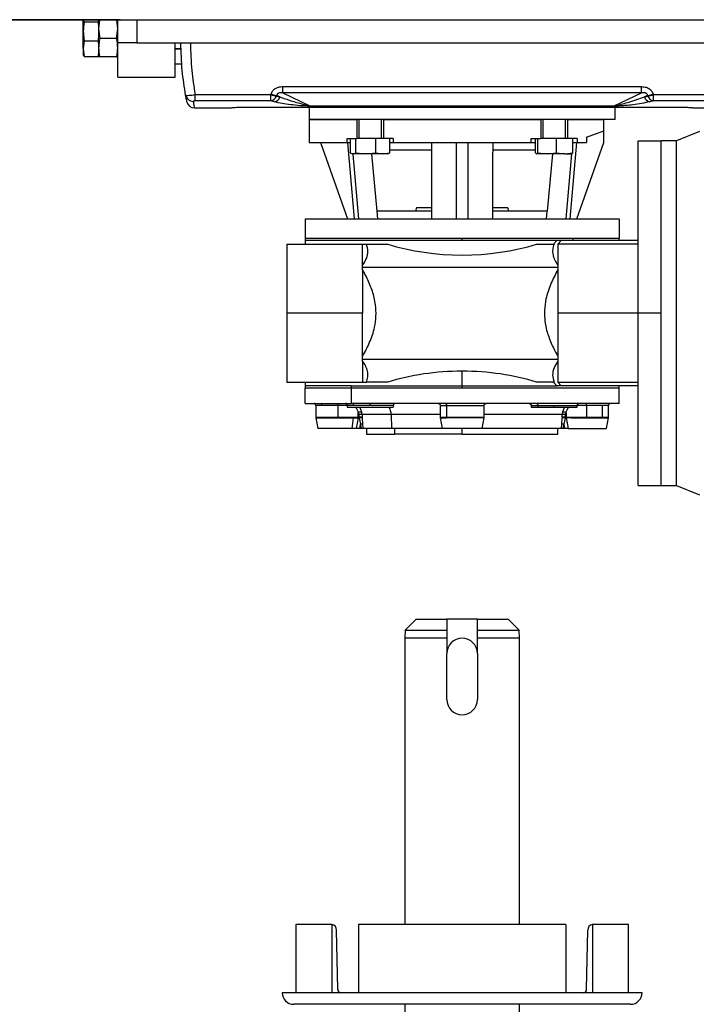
# Model space of a CAD drawing. Header units: millimetres. Extents: x 0 to 420, y 0 to 297.
# Tile 4 of 30: x 123 to 151, y 77 to 118. Entities that reach past the tile are written whole.
import ezdxf

# ---------------------------------------------------------------- set-up
doc = ezdxf.new("R2010")
doc.units = ezdxf.units.MM

msp = doc.modelspace()

# ---------------------------------------------------------------- linework, layer by layer
at = {"color": 7, "linetype": 'Continuous'}
msp.add_line((68.6075, 118.4948), (213.2182, 118.4948), dxfattribs=at)
at = {"color": 7, "linetype": 'Continuous', "lineweight": 25}
for p, q in [((126.7829, 118.4948), (81.7503, 118.4948)), ((125.236, 118.4992), (125.2776, 118.4167)), ((125.236, 118.0132), (125.236, 118.4948)), ((125.9162, 118.4948), (125.8759, 118.1227)), ((125.8759, 118.4948), (125.8759, 118.4396)), ((126.6758, 118.1227), (126.6355, 118.4948)), ((126.6758, 117.5349), (126.6758, 118.4948)), ((126.7829, 118.4948), (127.4756, 118.4948)), ((127.4756, 118.4948), (127.4756, 117.5349)), ((127.4756, 118.4948), (154.6701, 118.4948)), ((125.2776, 118.4167), (125.8759, 118.4167)), ((125.8759, 118.4167), (125.8759, 118.4396)), ((125.8759, 118.3044), (125.8759, 118.4167)), ((125.8759, 118.3044), (125.8759, 118.1227)), ((125.8759, 118.1227), (125.9209, 117.7069)), ((125.8759, 118.1227), (125.8759, 117.722)), ((126.6307, 117.7069), (126.6758, 118.1227)), ((125.236, 117.2889), (125.236, 118.0132)), ((125.8759, 117.6098), (125.8759, 117.722)), ((126.6307, 117.7069), (125.9209, 117.7069)), ((125.2776, 117.6098), (125.236, 117.2889)), ((125.236, 117.2889), (125.2776, 116.968)), ((125.236, 117.2889), (125.236, 117.0381)), ((125.2776, 117.6098), (125.8759, 117.6098)), ((125.8759, 117.5205), (125.8759, 117.6098)), ((125.8759, 117.5205), (125.8759, 117.325)), ((125.8759, 117.325), (125.8759, 117.0573)), ((127.4756, 117.5349), (126.6758, 117.5349)), ((126.6758, 116.0952), (126.6758, 117.5349)), ((127.4756, 117.5349), (154.6701, 117.5349)), ((129.0753, 116.0952), (129.0753, 117.5349)), ((129.0753, 117.295), (129.3276, 117.295)), ((129.0753, 117.279), (129.3296, 117.279)), ((125.2776, 116.968), (125.236, 117.0506)), ((125.2776, 116.968), (125.8759, 116.968)), ((125.8759, 116.968), (125.8759, 117.0573)), ((125.9209, 116.9432), (125.8759, 116.9772)), ((126.6307, 116.9432), (125.9209, 116.9432)), ((126.6758, 116.9772), (126.6307, 116.9432)), ((129.0753, 116.6741), (129.3605, 116.6459)), ((129.3608, 116.6391), (129.0753, 116.6391)), ((126.6758, 116.0952), (129.0753, 116.0952)), ((133.5739, 115.7052), (148.5718, 115.7052)), ((133.5739, 115.444), (133.5739, 115.7052)), ((148.5718, 115.444), (148.5718, 115.7052)), ((129.9063, 115.3676), (133.0787, 115.3676)), ((129.9063, 115.1047), (129.9063, 115.3676)), ((133.0787, 115.1047), (133.0787, 115.3676)), ((133.309, 115.3091), (133.4528, 115.2733)), ((133.4528, 115.2733), (133.3185, 115.337)), ((148.5718, 115.444), (133.5739, 115.444)), ((133.5739, 115.444), (134.7123, 114.9037)), ((147.4334, 114.9037), (148.5718, 115.444)), ((148.8271, 115.337), (148.6929, 115.2733)), ((148.6929, 115.2733), (148.8366, 115.3091)), ((149.0669, 115.3676), (152.2394, 115.3676)), ((149.0669, 115.1047), (149.0669, 115.3676)), ((129.881, 114.8155), (131.4135, 114.8155)), ((133.0787, 115.1047), (129.9063, 115.1047)), ((133.2225, 115.0677), (133.0787, 115.1047)), ((134.6741, 114.8433), (134.6741, 114.3356)), ((134.7123, 114.9037), (147.4334, 114.9037)), ((134.7123, 114.8891), (134.7123, 114.9037)), ((147.4334, 114.8891), (134.7123, 114.8891)), ((147.4334, 114.8891), (147.4334, 114.9037)), ((147.4715, 114.3356), (147.4715, 114.8433)), ((149.0669, 115.1047), (148.9232, 115.0677)), ((152.2394, 115.1047), (149.0669, 115.1047)), ((150.7322, 114.8155), (152.2647, 114.8155)), ((134.6741, 114.3356), (134.6741, 113.3758)), ((134.6741, 114.3356), (136.6671, 114.3356)), ((147.4715, 114.3356), (134.6741, 114.3356)), ((136.6671, 114.3356), (136.6671, 113.5358)), ((136.7471, 114.3356), (136.7471, 113.5358)), ((137.7069, 113.5358), (137.7069, 114.3356)), ((137.7868, 114.3356), (137.7868, 113.5358)), ((137.7868, 114.3356), (144.3588, 114.3356)), ((144.3588, 114.3356), (144.3588, 113.5358)), ((144.4388, 114.3356), (144.4388, 113.5358)), ((145.3986, 113.5358), (145.3986, 114.3356)), ((145.4786, 114.3356), (145.4786, 113.5358)), ((145.4786, 114.3356), (146.9916, 114.3356)), ((146.9916, 113.8557), (146.9916, 114.3356)), ((136.2671, 113.3758), (136.2671, 113.5358)), ((136.2671, 113.5358), (136.6671, 113.5358)), ((136.4006, 112.9375), (136.4006, 113.5358)), ((136.6321, 112.9375), (136.6321, 113.5358)), ((137.4584, 113.5358), (136.6671, 113.5358)), ((137.4584, 112.9375), (137.4584, 113.5358)), ((137.7868, 113.5358), (137.4584, 113.5358)), ((138.1868, 113.5358), (137.7868, 113.5358)), ((138.0533, 112.9375), (138.0533, 113.5358)), ((138.1868, 113.5358), (138.1868, 113.3758)), ((143.9589, 113.5358), (144.3588, 113.5358)), ((143.9589, 113.3758), (143.9589, 113.5358)), ((144.1361, 112.9375), (144.1361, 113.5358)), ((144.2346, 112.9375), (144.2346, 113.5358)), ((145.0171, 113.5358), (144.3588, 113.5358)), ((145.0171, 112.9375), (145.0171, 113.5358)), ((145.4786, 113.5358), (145.0171, 113.5358)), ((145.8785, 113.5358), (145.4786, 113.5358)), ((145.7013, 112.9375), (145.7013, 113.5358)), ((145.8785, 113.5358), (145.8785, 113.3758)), ((146.2733, 113.5943), (146.9916, 113.8557)), ((146.2733, 113.5943), (146.2733, 113.3758)), ((146.9916, 113.3758), (146.9916, 113.8557)), ((150.9908, 113.8276), (150.031, 113.4398)), ((134.6741, 113.3758), (136.2671, 113.3758)), ((135.154, 113.3758), (136.2738, 110.1764)), ((136.2671, 113.3758), (136.4006, 113.3758)), ((136.2838, 113.3758), (136.5641, 110.1764)), ((138.0533, 113.3758), (138.1868, 113.3758)), ((138.1868, 113.3758), (143.9589, 113.3758)), ((139.7931, 113.3758), (139.7931, 112.97)), ((140.8329, 110.1764), (140.8329, 113.3758)), ((141.3128, 113.3758), (141.3128, 110.1764)), ((142.3526, 113.3758), (142.3526, 112.97)), ((143.9589, 113.3758), (144.1361, 113.3758)), ((145.5816, 110.1764), (145.8619, 113.3758)), ((145.7013, 113.3758), (145.8785, 113.3758)), ((145.8719, 110.1764), (146.9916, 113.3758)), ((145.8785, 113.3758), (146.2733, 113.3758)), ((148.4313, 106.2412), (148.4313, 113.4398)), ((148.4313, 113.4398), (149.3912, 113.4398)), ((150.031, 113.4398), (149.3912, 113.4398)), ((149.3912, 106.2412), (149.3912, 113.4398)), ((149.3912, 99.0444), (149.3912, 113.4398)), ((150.031, 99.0444), (150.031, 113.4398)), ((136.4598, 112.9064), (136.4886, 112.8959)), ((136.5164, 112.8959), (136.4886, 112.8959)), ((136.4963, 112.8854), (136.7429, 110.1764)), ((137.0453, 112.8959), (136.5164, 112.8959)), ((136.6321, 112.9375), (137.0453, 112.8959)), ((137.0453, 112.8959), (137.4584, 112.9375)), ((137.7558, 112.8959), (137.0453, 112.8959)), ((137.5211, 110.4964), (137.2988, 112.8959)), ((137.4584, 112.9375), (137.7558, 112.8959)), ((137.7558, 112.8959), (138.0533, 112.9375)), ((137.9653, 112.8959), (137.7558, 112.8959)), ((137.9653, 112.8959), (137.9941, 112.9064)), ((138.0533, 113.0559), (139.7931, 113.0559)), ((139.7931, 112.97), (139.7931, 110.1764)), ((142.3526, 113.0559), (144.1361, 113.0559)), ((142.3526, 110.1764), (142.3526, 112.97)), ((144.1754, 112.8977), (144.1804, 112.8959)), ((144.1853, 112.8959), (144.1804, 112.8959)), ((144.6259, 112.8959), (144.1853, 112.8959)), ((144.2346, 112.9375), (144.6259, 112.8959)), ((144.8469, 112.8959), (144.6246, 110.4964)), ((144.6259, 112.8959), (145.0171, 112.9375)), ((145.3592, 112.8959), (144.6259, 112.8959)), ((145.0171, 112.9375), (145.3592, 112.8959)), ((145.3592, 112.8959), (145.7013, 112.9375)), ((145.3592, 112.8959), (145.6569, 112.8959)), ((145.6504, 112.8959), (145.4028, 110.1764)), ((145.657, 112.8959), (145.662, 112.8977)), ((137.5509, 110.1764), (137.5211, 110.4964)), ((139.7931, 110.4964), (137.5211, 110.4964)), ((139.159, 110.6403), (139.1204, 110.4964)), ((139.7821, 110.6403), (139.159, 110.6403)), ((144.6246, 110.4964), (142.3526, 110.4964)), ((142.9867, 110.6403), (142.3545, 110.6403)), ((143.0253, 110.4964), (142.9867, 110.6403)), ((144.5948, 110.1764), (144.6246, 110.4964)), ((134.5142, 110.1764), (134.5142, 109.3766)), ((134.5142, 110.1764), (147.6315, 110.1764)), ((147.6315, 110.1764), (147.6315, 109.3766)), ((133.7463, 109.1207), (136.9137, 109.1207)), ((133.7463, 109.1207), (133.7463, 106.2412)), ((134.5142, 109.3766), (134.5142, 109.2806)), ((134.5142, 109.3766), (141.0728, 109.3766)), ((134.5142, 109.2806), (134.5142, 109.1207)), ((141.0728, 109.2806), (134.5142, 109.2806)), ((136.9137, 108.2445), (136.9137, 109.1207)), ((136.9137, 109.1207), (137.0724, 109.1207)), ((137.0724, 109.1207), (137.9659, 109.1207)), ((141.0728, 109.3766), (145.7105, 109.3766)), ((141.0728, 109.2806), (141.0728, 109.3766)), ((145.0329, 109.2806), (141.0728, 109.2806)), ((144.1798, 109.1207), (144.9133, 109.1207)), ((145.0238, 109.2806), (144.8954, 109.1207)), ((145.2167, 109.2806), (145.0238, 109.2806)), ((145.072, 109.1207), (145.2167, 109.2806)), ((148.4313, 109.1207), (145.072, 109.1207)), ((145.072, 109.1207), (145.072, 108.2445)), ((148.4313, 109.2806), (145.2167, 109.2806)), ((145.7105, 109.3766), (147.6315, 109.3766)), ((145.7105, 109.2806), (145.7105, 109.3766)), ((147.6315, 109.2806), (147.6315, 109.3766)), ((136.9137, 108.1608), (136.9137, 108.2445)), ((145.072, 108.2445), (145.072, 108.1608)), ((136.9137, 108.0493), (136.9137, 108.1608)), ((136.9137, 108.1608), (145.072, 108.1608)), ((136.9137, 108.0493), (136.9137, 106.2412)), ((145.072, 108.1608), (145.072, 108.0493)), ((145.072, 108.0493), (145.072, 106.2412)), ((133.7463, 106.2412), (133.7463, 103.3618)), ((136.9137, 106.2412), (133.7463, 106.2412)), ((136.9137, 104.4332), (136.9137, 106.2412)), ((148.4313, 106.2412), (145.072, 106.2412)), ((145.072, 106.2412), (145.072, 104.4332)), ((149.3912, 106.2412), (148.4313, 106.2412)), ((148.4313, 99.0427), (148.4313, 106.2412)), ((149.3912, 99.0427), (149.3912, 106.2412)), ((136.9137, 104.3216), (136.9137, 104.4332)), ((136.9137, 104.3216), (145.072, 104.3216)), ((136.9137, 104.2379), (136.9137, 104.3216)), ((136.9137, 104.2379), (136.9137, 103.3618)), ((145.072, 104.4332), (145.072, 104.3216)), ((145.072, 104.3216), (145.072, 104.2379)), ((145.072, 104.2379), (145.072, 103.3618)), ((141.0728, 103.2018), (141.0728, 103.8137)), ((133.7463, 103.3618), (136.9137, 103.3618)), ((134.5142, 103.3618), (134.5142, 103.2018)), ((136.9137, 103.3618), (137.0724, 103.3618)), ((137.9659, 103.3618), (137.0724, 103.3618)), ((144.9133, 103.3618), (144.1798, 103.3618)), ((144.8954, 103.3618), (145.0238, 103.2018)), ((145.072, 103.3618), (148.4313, 103.3618)), ((145.2167, 103.2018), (145.072, 103.3618)), ((134.5142, 103.2018), (134.5142, 103.1059)), ((136.4352, 103.2018), (134.5142, 103.2018)), ((136.4352, 103.1059), (134.5142, 103.1059)), ((134.5142, 102.466), (134.5142, 103.1059)), ((136.4352, 103.2018), (136.4352, 103.1059)), ((136.4352, 103.2018), (141.0728, 103.2018)), ((141.0728, 103.1059), (136.4352, 103.1059)), ((136.4352, 103.1059), (136.4352, 102.466)), ((141.0728, 103.1059), (141.0728, 103.2018)), ((141.0728, 103.2018), (145.0407, 103.2018)), ((147.6315, 103.1059), (141.0728, 103.1059)), ((145.2167, 103.2018), (145.0238, 103.2018)), ((148.4313, 103.2018), (145.2167, 103.2018)), ((147.6315, 103.1059), (147.6315, 103.2018)), ((147.6315, 102.466), (147.6315, 103.1059)), ((134.5142, 102.466), (136.4352, 102.466)), ((135.8739, 102.386), (135.8739, 102.466)), ((147.6315, 102.466), (136.4352, 102.466)), ((137.227, 102.386), (137.227, 102.466)), ((138.1806, 102.3963), (138.2288, 102.4325)), ((143.9168, 102.4325), (143.956, 102.4031)), ((146.2718, 102.386), (146.2718, 102.466)), ((134.9541, 102.386), (134.9541, 101.8938)), ((135.2235, 102.386), (134.9541, 102.386)), ((135.8739, 102.386), (135.2235, 102.386)), ((135.8739, 102.386), (135.8739, 101.8938)), ((136.2671, 102.386), (135.8739, 102.386)), ((136.2671, 102.386), (136.2671, 102.306)), ((136.5483, 102.386), (136.2671, 102.386)), ((136.2671, 102.306), (138.1868, 102.306)), ((137.227, 102.386), (136.5483, 102.386)), ((136.7283, 101.8938), (136.7283, 102.0823)), ((136.8921, 102.007), (136.8799, 102.1016)), ((138.1868, 102.386), (137.227, 102.386)), ((138.1868, 102.386), (138.1868, 102.306)), ((140.153, 102.386), (140.153, 101.8938)), ((140.153, 102.386), (140.4224, 102.386)), ((140.4224, 102.386), (141.9927, 102.386)), ((140.4224, 102.386), (140.4224, 101.8938)), ((141.9927, 101.8938), (141.9927, 102.386)), ((143.9589, 102.386), (143.9589, 102.306)), ((143.9589, 102.386), (144.24, 102.386)), ((143.9589, 102.306), (144.24, 102.306)), ((144.24, 102.386), (144.9187, 102.386)), ((144.24, 102.386), (144.24, 102.306)), ((144.24, 102.306), (144.9187, 102.306)), ((144.9187, 102.386), (144.9187, 102.306)), ((144.9187, 102.386), (145.8785, 102.386)), ((144.9187, 102.306), (145.8785, 102.306)), ((145.2657, 102.1016), (145.2535, 102.007)), ((145.4174, 102.0823), (145.4174, 101.8938)), ((145.8785, 102.306), (145.8785, 102.386)), ((146.2718, 102.386), (145.8785, 102.386)), ((146.9222, 102.386), (146.2718, 102.386)), ((146.2718, 102.386), (146.2718, 101.8938)), ((146.9222, 102.386), (146.9222, 101.8938)), ((147.1916, 102.386), (146.9222, 102.386)), ((147.1916, 101.8938), (147.1916, 102.386)), ((134.9541, 101.8938), (135.2235, 101.8938)), ((134.9565, 101.866), (135.0341, 101.4262)), ((134.9565, 101.866), (135.2252, 101.866)), ((135.2235, 101.8938), (135.8739, 101.8938)), ((135.2252, 101.866), (135.8739, 101.866)), ((135.8739, 101.8938), (136.7283, 101.8938)), ((135.8739, 101.8938), (135.8739, 101.866)), ((135.8739, 101.866), (136.5226, 101.866)), ((136.5226, 101.866), (136.4677, 101.4262)), ((136.5226, 101.866), (136.7254, 101.866)), ((136.7254, 101.866), (136.6432, 101.4262)), ((136.7254, 101.866), (136.7283, 101.8938)), ((136.7254, 101.866), (136.7651, 101.8585)), ((136.7568, 101.8938), (136.7283, 101.8938)), ((136.7481, 102.0035), (136.7568, 101.8938)), ((136.7568, 101.8938), (136.7651, 101.8585)), ((136.7651, 101.8585), (136.8273, 101.6058)), ((136.7929, 101.4262), (136.8273, 101.6058)), ((136.907, 101.6093), (136.8273, 101.6058)), ((136.8273, 101.6058), (136.8352, 101.4262)), ((138.1065, 102.007), (136.8921, 102.007)), ((136.8921, 102.007), (136.8965, 101.8973)), ((136.8965, 101.8973), (136.898, 101.8519)), ((136.898, 101.8519), (136.907, 101.6093)), ((136.907, 101.6093), (136.915, 101.4262)), ((138.1065, 102.007), (138.1245, 101.4262)), ((140.153, 102.007), (138.1065, 102.007)), ((140.153, 101.8938), (140.4224, 101.8938)), ((140.1555, 101.866), (140.233, 101.4262)), ((140.1555, 101.866), (140.4241, 101.866)), ((140.4224, 101.8938), (141.9927, 101.8938)), ((141.9902, 101.866), (140.4241, 101.866)), ((141.9127, 101.4262), (141.9902, 101.866)), ((141.9902, 101.866), (141.9927, 101.8938)), ((145.2535, 102.007), (141.9927, 102.007)), ((145.2306, 101.4262), (145.2387, 101.6093)), ((145.2387, 101.6093), (145.2477, 101.8519)), ((145.3183, 101.6058), (145.2387, 101.6093)), ((145.2492, 101.8973), (145.2477, 101.8519)), ((145.2492, 101.8973), (145.2535, 102.007)), ((145.3105, 101.4262), (145.3183, 101.6058)), ((145.3806, 101.8585), (145.3183, 101.6058)), ((145.3183, 101.6058), (145.3528, 101.4262)), ((145.3888, 101.8938), (145.3806, 101.8585)), ((145.3806, 101.8585), (145.4203, 101.866)), ((145.3888, 101.8938), (145.3976, 102.0035)), ((145.4174, 101.8938), (145.3888, 101.8938)), ((145.4174, 101.8938), (145.6214, 101.8938)), ((145.4203, 101.866), (145.4174, 101.8938)), ((145.4203, 101.866), (145.5024, 101.4262)), ((145.6231, 101.866), (145.4203, 101.866)), ((145.6214, 101.8938), (146.2718, 101.8938)), ((145.6231, 101.866), (146.2718, 101.866)), ((146.2718, 101.8938), (146.2718, 101.866)), ((146.2718, 101.8938), (146.9222, 101.8938)), ((146.2718, 101.866), (147.1892, 101.866)), ((146.9222, 101.8938), (147.1916, 101.8938)), ((147.1116, 101.4262), (147.1892, 101.866)), ((136.4677, 101.4262), (135.0341, 101.4262)), ((136.6432, 101.4262), (136.4677, 101.4262)), ((136.8352, 101.4262), (136.7929, 101.4262)), ((138.1245, 101.4262), (136.915, 101.4262)), ((137.0736, 101.4262), (137.0736, 101.1863)), ((137.0736, 101.1863), (138.245, 101.1863)), ((140.233, 101.4262), (138.1245, 101.4262)), ((138.245, 101.4262), (138.245, 101.1863)), ((141.0728, 101.1863), (138.245, 101.1863)), ((141.0728, 101.1863), (141.0728, 101.4262)), ((141.0728, 101.1863), (145.072, 101.1863)), ((145.2306, 101.4262), (141.9127, 101.4262)), ((145.072, 101.1863), (145.072, 101.4262)), ((145.3528, 101.4262), (145.3105, 101.4262)), ((145.5024, 101.4262), (147.1116, 101.4262)), ((148.4313, 99.0427), (149.3912, 99.0427)), ((149.3912, 99.0444), (150.031, 99.0444)), ((149.3912, 99.0427), (149.3912, 99.0444)), ((149.3912, 99.0427), (150.031, 99.0427)), ((150.031, 99.0444), (150.9908, 98.6567)), ((150.031, 99.0427), (150.031, 99.0444)), ((150.031, 99.0427), (150.9908, 98.6549)), ((139.1532, 93.4598), (138.6849, 92.9915)), ((139.1532, 93.4598), (140.433, 93.4598)), ((141.7127, 93.4598), (140.433, 93.4598)), ((141.7127, 93.4598), (142.9924, 93.4598)), ((143.4608, 92.9915), (142.9924, 93.4598)), ((138.6849, 92.9915), (138.6733, 92.66)), ((138.6849, 92.9915), (140.433, 92.9915)), ((140.433, 92.9915), (140.433, 92.66)), ((141.7127, 92.9915), (143.4608, 92.9915)), ((141.7127, 92.66), (141.7127, 92.9915)), ((143.4724, 92.66), (143.4608, 92.9915)), ((138.6733, 92.66), (138.6733, 80.7014)), ((140.433, 92.66), (138.6733, 92.66)), ((140.433, 92.66), (140.433, 92.0201)), ((141.7127, 92.0201), (141.7127, 92.66)), ((143.4724, 92.66), (141.7127, 92.66)), ((143.4724, 80.7014), (143.4724, 92.66)), ((140.433, 90.1005), (140.433, 92.0201)), ((141.7127, 92.0201), (141.7127, 90.1005)), ((134.1142, 80.7014), (134.1142, 77.847)), ((135.627, 80.7014), (134.1142, 80.7014)), ((135.627, 80.7014), (135.627, 77.847)), ((135.6321, 80.7014), (135.627, 80.7014)), ((136.741, 80.7014), (136.741, 77.847)), ((145.4047, 80.7014), (136.741, 80.7014)), ((145.4047, 80.7014), (145.4047, 77.847)), ((146.5136, 80.7014), (146.5187, 80.7014)), ((146.5187, 80.7014), (146.5187, 77.847)), ((148.0314, 80.7014), (146.5187, 80.7014)), ((148.0314, 77.847), (148.0314, 80.7014)), ((135.8728, 78.0026), (135.8198, 80.468)), ((146.2729, 78.0026), (146.3259, 80.468)), ((148.5913, 77.847), (133.5544, 77.847)), ((148.1114, 77.3671), (134.0343, 77.3671)), ((138.6733, 77.3671), (138.6733, 75.7834)), ((143.4724, 75.7834), (143.4724, 77.3671))]:
    msp.add_line(p, q, dxfattribs=at)
at = {"color": 7, "linetype": 'Continuous', "lineweight": 25, "flags": 128}
for points in [[(136.7283, 102.0823), (136.7406, 102.0948), (136.7595, 102.1059), (136.7829, 102.1145), (136.8085, 102.1197), (136.8334, 102.1209), (136.8551, 102.118), (136.8711, 102.1114), (136.8799, 102.1016)], [(145.2657, 102.1016), (145.2745, 102.1114), (145.2906, 102.118), (145.3122, 102.1209), (145.3372, 102.1197), (145.3627, 102.1145), (145.3862, 102.1059), (145.4051, 102.0948), (145.4174, 102.0823)], [(141.9127, 101.4262), (141.8841, 101.4262), (141.8002, 101.4262), (141.6667, 101.4262), (141.4928, 101.4262), (141.2902, 101.4262), (141.0728, 101.4262), (140.8555, 101.4262), (140.6529, 101.4262), (140.479, 101.4262), (140.3455, 101.4262), (140.2616, 101.4262), (140.233, 101.4262)]]:
    msp.add_lwpolyline(points, dxfattribs=at)
at = {"color": 7, "linetype": 'Continuous', "lineweight": 25}
for centre, radius, start, end in [((129.8258, 115.4044), 0.3159, 190.54519, 270.79153), ((133.5356, 116.6853), 1.3947, 250.87836, 260.65094), ((133.015, 115.4084), 0.3103, 281.85126, 341.34514), ((133.5535, 116.7311), 1.4138, 250.78402, 260.43146), ((133.1624, 115.3668), 0.3051, 281.35981, 342.15554), ((148.9833, 115.3668), 0.3051, 197.84446, 258.64019), ((148.5921, 116.7311), 1.4138, 279.56854, 289.21598), ((148.6101, 116.6853), 1.3947, 279.34906, 289.12164), ((149.1307, 115.4084), 0.3103, 198.65486, 258.14874), ((129.881, 115.1354), 0.3199, 191.39264, 270), ((131.4135, 114.8955), 0.08, 270, 304.43502), ((150.7322, 114.8955), 0.08, 239.86576, 270), ((134.8741, 102.386), 0.08, 360, 90), ((135.1528, 102.396), 0.0714, 351.95054, 78.57823), ((136.1872, 102.386), 0.08, 360, 90.00001), ((136.4776, 102.396), 0.0714, 351.95053, 78.57825), ((138.2667, 102.386), 0.08, 90, 180), ((147.2716, 102.386), 0.08, 90, 180), ((136.8393, 101.2118), 0.797, 86.20214, 96.57315), ((137.5139, 101.9983), 0.5927, 0.84561, 31.27868), ((145.3063, 101.2118), 0.797, 83.42685, 93.79786), ((135.114, 101.8938), 0.16, 180, 190), ((135.4482, 101.8938), 0.2247, 179.98932, 187.09073), ((136.8497, 100.9744), 0.9241, 87.09545, 95.76634), ((136.8211, 101.6461), 0.2196, 69.50492, 104.78219), ((140.313, 101.8938), 0.16, 180, 190), ((140.6471, 101.8938), 0.2247, 179.98932, 187.09073), ((145.3246, 101.6461), 0.2196, 75.21781, 110.49508), ((145.296, 100.9744), 0.9241, 84.23366, 92.90455), ((145.8461, 101.8938), 0.2247, 179.98932, 187.09073), ((147.0316, 101.8938), 0.16, 350, 0), ((141.0728, 92.0201), 0.6399, 0, 180), ((141.0728, 90.1005), 0.6399, 180, 0), ((135.6035, 80.4862), 0.2171, 355.19936, 82.42663), ((146.5422, 80.4862), 0.2171, 97.57337, 184.80064), ((134.0343, 77.847), 0.4799, 180, 270), ((136.017, 77.9904), 0.1447, 175.19936, 262.42663), ((146.1287, 77.9904), 0.1447, 277.57337, 4.80064), ((148.1114, 77.847), 0.4799, 270, 0)]:
    msp.add_arc(centre, radius, start, end, dxfattribs=at)
for centre, major_axis, ratio, start_param, end_param in [((145.0828, 117.5349), (10.7046, 12.0925), 0.5808157, 2.2036555, 2.205782), ((145.3131, 117.4255), (10.8485, 11.679), 0.582166, 2.2244769, 2.2266034), ((136.8325, 117.4255), (-10.8485, 11.679), 0.582166, 4.0565819, 4.0587085), ((137.0628, 117.5349), (-10.7046, 12.0925), 0.5808157, 4.0774033, 4.0795298), ((141.0728, 112.4555), (6.5587, 0), 0.5773503, 4.2188789, 5.2058991), ((141.0728, 100.027), (6.5587, 0), 0.5773503, 1.5707963, 2.0643064), ((141.0728, 100.027), (6.5587, 0), 0.5773503, 1.0772862, 1.5707963)]:
    msp.add_ellipse(centre, major_axis=major_axis, ratio=ratio, start_param=start_param, end_param=end_param, dxfattribs=at)
for points, knots in [([(125.2776, 118.4167), (125.2763, 118.4096), (125.2509, 118.2766), (125.2433, 118.1413), (125.236, 118.0132)], [0, 0, 0, 0, 0.0529743, 1, 1, 1, 1]), ([(125.236, 118.0132), (125.2412, 117.9058), (125.2477, 117.7704), (125.2725, 117.6372), (125.2776, 117.6098)], [0, 0, 0, 0, 0.7938143, 1, 1, 1, 1]), ([(125.9209, 117.7069), (125.9148, 117.6778), (125.888, 117.5517), (125.8812, 117.4236), (125.8759, 117.325)], [0, 0, 0, 0, 0.2308557, 1, 1, 1, 1]), ([(126.6758, 117.325), (126.6705, 117.4236), (126.6637, 117.5517), (126.6369, 117.6778), (126.6307, 117.7069)], [0, 0, 0, 0, 0.7691443, 1, 1, 1, 1]), ([(125.8759, 117.325), (125.8839, 117.2021), (125.8923, 117.0741), (125.9199, 116.9482), (125.9209, 116.9432)], [0, 0, 0, 0, 0.9603374, 1, 1, 1, 1]), ([(126.6307, 116.9432), (126.6318, 116.9482), (126.6594, 117.0741), (126.6677, 117.2021), (126.6758, 117.325)], [0, 0, 0, 0, 0.0396626, 1, 1, 1, 1]), ([(129.5152, 115.3466), (129.4615, 115.6859), (129.3472, 116.4074), (129.3264, 117.1445), (129.3154, 117.5349)], [0, 0, 0, 0, 0.4703282, 1, 1, 1, 1]), ([(129.7153, 117.5349), (129.726, 117.146), (129.7461, 116.4161), (129.8553, 115.7014), (129.9063, 115.3676)], [0, 0, 0, 0, 0.532908, 1, 1, 1, 1]), ([(133.0882, 115.3961), (133.108, 115.4406), (133.1474, 115.5291), (133.2597, 115.6263), (133.4041, 115.6929), (133.5134, 115.7008), (133.5739, 115.7052)], [0, 0, 0, 0, 0.2365469, 0.4711481, 0.7075375, 1, 1, 1, 1]), ([(148.5718, 115.7052), (148.6383, 115.6999), (148.7594, 115.6902), (148.9176, 115.6072), (149.0146, 115.5024), (149.0462, 115.424), (149.0574, 115.3961)], [0, 0, 0, 0, 0.3216376, 0.5854074, 0.8528627, 1, 1, 1, 1]), ([(129.5152, 115.3466), (129.5203, 115.3434), (129.5307, 115.3371), (129.6029, 115.3371), (129.7053, 115.344), (129.812, 115.3551), (129.88, 115.3641), (129.9063, 115.3676)], [0, 0, 0, 0, 0.2205659, 0.4471115, 0.6649038, 0.8705791, 1, 1, 1, 1]), ([(129.5674, 115.0722), (129.567, 115.0741), (129.5658, 115.0802), (129.554, 115.1367), (129.5276, 115.2793), (129.5152, 115.3466)], [0, 0, 0, 0, 0.1858282, 0.6161718, 1, 1, 1, 1]), ([(133.5739, 115.444), (133.5394, 115.447), (133.481, 115.4521), (133.4079, 115.4363), (133.3662, 115.4132), (133.3413, 115.39), (133.3253, 115.3647), (133.3205, 115.3452), (133.3185, 115.337)], [0, 0, 0, 0, 0.3516283, 0.5955786, 0.7208464, 0.8017048, 0.9164219, 1, 1, 1, 1]), ([(133.4528, 115.2733), (133.6057, 115.2194), (133.9117, 115.1115), (134.3073, 114.9982), (134.571, 114.9281), (134.6853, 114.9084), (134.7123, 114.9037)], [0, 0, 0, 0, 0.3979748, 0.7967661, 0.9519452, 1, 1, 1, 1]), ([(147.4334, 114.9037), (147.4583, 114.908), (147.5954, 114.9315), (147.7865, 114.9848), (148.1913, 115.0977), (148.4818, 115.1994), (148.6929, 115.2733)], [0, 0, 0, 0, 0.0441016, 0.2430221, 0.4498948, 1, 1, 1, 1]), ([(148.8271, 115.337), (148.8238, 115.3492), (148.8174, 115.3725), (148.7936, 115.4021), (148.7509, 115.432), (148.6729, 115.4526), (148.6094, 115.4472), (148.5718, 115.444)], [0, 0, 0, 0, 0.1241935, 0.2362557, 0.3517004, 0.6157087, 1, 1, 1, 1]), ([(129.9063, 115.1047), (129.901, 115.1046), (129.8871, 115.1044), (129.8654, 115.1026), (129.8452, 115.099), (129.8318, 115.094), (129.8307, 115.0903), (129.8301, 115.0885)], [0, 0, 0, 0, 0.12601445, 0.32546756, 0.53977465, 0.76949727, 1, 1, 1, 1]), ([(129.8301, 115.0885), (129.8423, 115.0211), (129.8641, 114.9), (129.8783, 114.8294), (129.8801, 114.8201), (129.881, 114.8155)], [0, 0, 0, 0, 0.385858, 0.6925854, 1, 1, 1, 1]), ([(131.4135, 114.8155), (131.4135, 114.8155), (131.4135, 114.8155), (131.4363, 114.8222), (131.459, 114.8288)], [0, 0, 0, 0, 0.0000115, 1, 1, 1, 1]), ([(131.459, 114.8288), (131.4663, 114.83), (131.4809, 114.8323), (131.5451, 114.8358), (131.6322, 114.8383), (131.7096, 114.8393), (131.7533, 114.8395), (131.7619, 114.8395)], [0, 0, 0, 0, 0.2364197, 0.4727335, 0.7072765, 0.9427541, 1, 1, 1, 1]), ([(131.7619, 114.8395), (133.4734, 114.8421), (136.8971, 114.8472), (141.7144, 114.8487), (146.2108, 114.8459), (148.9927, 114.8416), (150.3838, 114.8395)], [0, 0, 0, 0, 0.2757904, 0.5517065, 0.7758195, 1, 1, 1, 1]), ([(134.7123, 114.8891), (134.6713, 114.8897), (134.5179, 114.8921), (134.244, 114.9108), (133.8972, 114.9446), (133.5467, 114.9964), (133.329, 115.0443), (133.2225, 115.0677)], [0, 0, 0, 0, 0.05860283, 0.21940983, 0.48277098, 0.74683213, 1, 1, 1, 1]), ([(148.9232, 115.0677), (148.6958, 115.0216), (148.3817, 114.9579), (147.9601, 114.9163), (147.7381, 114.8998), (147.581, 114.8912), (147.4714, 114.8896), (147.4334, 114.8891)], [0, 0, 0, 0, 0.53612896, 0.74031165, 0.84346928, 0.94579607, 1, 1, 1, 1]), ([(150.3838, 114.8395), (150.4196, 114.8393), (150.4912, 114.8389), (150.5845, 114.8364), (150.6527, 114.8331), (150.6801, 114.8304), (150.6857, 114.8291), (150.6866, 114.8288)], [0, 0, 0, 0, 0.2392418, 0.4787966, 0.7155298, 0.9504737, 1, 1, 1, 1]), ([(150.6866, 114.8288), (150.7094, 114.8222), (150.7322, 114.8155), (150.7322, 114.8155), (150.7322, 114.8155)], [0, 0, 0, 0, 0.9999885, 1, 1, 1, 1]), ([(139.7977, 113.3758), (139.7958, 113.2696), (139.7933, 113.1344), (139.7931, 112.9991), (139.7931, 112.97)], [0, 0, 0, 0, 0.78500671, 1, 1, 1, 1]), ([(142.348, 113.3758), (142.3499, 113.2696), (142.3524, 113.1344), (142.3525, 112.9991), (142.3526, 112.97)], [0, 0, 0, 0, 0.7850067, 1, 1, 1, 1]), ([(136.4006, 112.9375), (136.4085, 112.9323), (136.4467, 112.9075), (136.4856, 112.901), (136.5164, 112.8959)], [0, 0, 0, 0, 0.2061857, 1, 1, 1, 1]), ([(136.5164, 112.8959), (136.5531, 112.9031), (136.5919, 112.9107), (136.6301, 112.9361), (136.6321, 112.9375)], [0, 0, 0, 0, 0.9470257, 1, 1, 1, 1]), ([(138.0533, 112.9375), (138.0512, 112.9361), (138.0313, 112.9227), (138.0111, 112.9186), (137.9929, 112.9149)], [0, 0, 0, 0, 0.101499, 1, 1, 1, 1]), ([(144.1361, 112.9375), (144.1395, 112.9323), (144.1557, 112.9075), (144.1722, 112.901), (144.1853, 112.8959)], [0, 0, 0, 0, 0.2061857, 1, 1, 1, 1]), ([(144.1853, 112.8959), (144.201, 112.9031), (144.2175, 112.9107), (144.2337, 112.9361), (144.2346, 112.9375)], [0, 0, 0, 0, 0.9470257, 1, 1, 1, 1]), ([(145.7013, 112.9375), (145.7004, 112.9361), (145.6842, 112.9107), (145.6677, 112.9031), (145.6521, 112.8959)], [0, 0, 0, 0, 0.0529743, 1, 1, 1, 1]), ([(136.9137, 108.2445), (136.9729, 108.3378), (137.0932, 108.5271), (137.1552, 108.8257), (137.0998, 109.0231), (137.0724, 109.1207)], [0, 0, 0, 0, 0.3295731, 0.6688269, 1, 1, 1, 1]), ([(144.9133, 109.1207), (144.8905, 109.047), (144.8442, 108.8981), (144.8601, 108.674), (144.9337, 108.4539), (145.0257, 108.3147), (145.072, 108.2445)], [0, 0, 0, 0, 0.2506468, 0.5067801, 0.7513972, 1, 1, 1, 1]), ([(136.9137, 104.4332), (137.017, 104.6275), (137.2232, 105.0155), (137.412, 105.5863), (137.4836, 106.1186), (137.463, 106.6293), (137.3331, 107.1604), (137.1345, 107.643), (136.978, 107.931), (136.9137, 108.0493)], [0, 0, 0, 0, 0.1724355, 0.3443304, 0.4681442, 0.5919017, 0.7429695, 0.8944527, 1, 1, 1, 1]), ([(145.072, 108.0493), (144.9688, 107.855), (144.7625, 107.467), (144.5737, 106.8962), (144.5021, 106.3639), (144.5227, 105.8532), (144.6526, 105.3221), (144.8512, 104.8394), (145.0077, 104.5514), (145.072, 104.4332)], [0, 0, 0, 0, 0.1724355, 0.3443304, 0.4681442, 0.5919017, 0.7429695, 0.8944527, 1, 1, 1, 1]), ([(137.0724, 103.3618), (137.0952, 103.4355), (137.1415, 103.5844), (137.1256, 103.8085), (137.052, 104.0286), (136.96, 104.1678), (136.9137, 104.2379)], [0, 0, 0, 0, 0.2506468, 0.5067801, 0.7513972, 1, 1, 1, 1]), ([(145.072, 104.2379), (145.0128, 104.1447), (144.8926, 103.9554), (144.8305, 103.6568), (144.8859, 103.4594), (144.9133, 103.3618)], [0, 0, 0, 0, 0.3295731, 0.6688269, 1, 1, 1, 1]), ([(140.0719, 102.466), (140.0833, 102.4647), (140.1071, 102.4621), (140.1344, 102.4405), (140.1503, 102.4134), (140.1522, 102.3949), (140.153, 102.386)], [0, 0, 0, 0, 0.2695105, 0.5617364, 0.7894225, 1, 1, 1, 1]), ([(140.3659, 102.466), (140.373, 102.4649), (140.3839, 102.4633), (140.3971, 102.4533), (140.4062, 102.443), (140.4135, 102.4302), (140.4205, 102.4116), (140.4217, 102.3961), (140.4224, 102.386)], [0, 0, 0, 0, 0.2394557, 0.3683594, 0.4999988, 0.6316384, 0.7605426, 1, 1, 1, 1]), ([(141.9927, 102.386), (141.9937, 102.3961), (141.9954, 102.4117), (142.0055, 102.4304), (142.0159, 102.4433), (142.0289, 102.4536), (142.0476, 102.4635), (142.0632, 102.465), (142.0733, 102.466)], [0, 0, 0, 0, 0.2396823, 0.3686924, 0.500401, 0.6320489, 0.760885, 1, 1, 1, 1]), ([(143.8778, 102.466), (143.8892, 102.4647), (143.913, 102.4621), (143.9403, 102.4405), (143.9562, 102.4134), (143.958, 102.3949), (143.9589, 102.386)], [0, 0, 0, 0, 0.2695105, 0.5617364, 0.7894225, 1, 1, 1, 1]), ([(144.1835, 102.466), (144.1906, 102.4649), (144.2015, 102.4633), (144.2147, 102.4533), (144.2238, 102.443), (144.2311, 102.4302), (144.2381, 102.4116), (144.2393, 102.3961), (144.24, 102.386)], [0, 0, 0, 0, 0.23945565, 0.36835932, 0.49999877, 0.6316384, 0.76054259, 1, 1, 1, 1]), ([(145.8785, 102.386), (145.8796, 102.3961), (145.8818, 102.417), (145.9003, 102.4444), (145.9273, 102.463), (145.9472, 102.465), (145.9568, 102.466)], [0, 0, 0, 0, 0.2403181, 0.4970454, 0.7552084, 1, 1, 1, 1]), ([(136.6108, 102.306), (136.6146, 102.3034), (136.6488, 102.2799), (136.6913, 102.2096), (136.7159, 102.1251), (136.7283, 102.0823)], [0, 0, 0, 0, 0.0578097, 0.5236967, 1, 1, 1, 1]), ([(136.7283, 102.0823), (136.7331, 102.0702), (136.7421, 102.0474), (136.7462, 102.0175), (136.7481, 102.0035)], [0, 0, 0, 0, 0.5319442, 1, 1, 1, 1]), ([(136.8799, 102.1016), (136.8651, 102.1549), (136.8428, 102.2349), (136.7955, 102.2883), (136.7797, 102.306)], [0, 0, 0, 0, 0.6670243, 1, 1, 1, 1]), ([(145.366, 102.306), (145.3504, 102.2884), (145.3029, 102.2351), (145.2807, 102.1551), (145.2657, 102.1016)], [0, 0, 0, 0, 0.3306518, 1, 1, 1, 1]), ([(145.3976, 102.0035), (145.3995, 102.0176), (145.4036, 102.0475), (145.4126, 102.0703), (145.4174, 102.0823)], [0, 0, 0, 0, 0.470461, 1, 1, 1, 1]), ([(145.4174, 102.0823), (145.4299, 102.1252), (145.4546, 102.21), (145.4971, 102.2803), (145.5312, 102.3036), (145.5347, 102.306)], [0, 0, 0, 0, 0.4783743, 0.9464493, 1, 1, 1, 1]), ([(136.7929, 101.4262), (136.7743, 101.4262), (136.7372, 101.4262), (136.688, 101.4262), (136.6577, 101.4262), (136.6465, 101.4262), (136.6432, 101.4262)], [0, 0, 0, 0, 0.2953419, 0.590769, 0.883662, 1, 1, 1, 1]), ([(136.915, 101.4262), (136.9135, 101.4262), (136.9112, 101.4262), (136.9025, 101.4262), (136.8944, 101.4262), (136.8845, 101.4262), (136.8733, 101.4262), (136.8572, 101.4262), (136.844, 101.4262), (136.8352, 101.4262)], [0, 0, 0, 0, 0.2248768, 0.3361025, 0.4473278, 0.5585528, 0.6697774, 0.7810017, 1, 1, 1, 1]), ([(145.3105, 101.4262), (145.3015, 101.4262), (145.288, 101.4262), (145.2716, 101.4262), (145.2605, 101.4262), (145.2508, 101.4262), (145.2427, 101.4262), (145.2343, 101.4262), (145.2321, 101.4262), (145.2306, 101.4262)], [0, 0, 0, 0, 0.2253858, 0.336865, 0.4482721, 0.5596279, 0.6709313, 0.7821869, 1, 1, 1, 1]), ([(145.5024, 101.4262), (145.4935, 101.4262), (145.4758, 101.4262), (145.431, 101.4262), (145.388, 101.4262), (145.3613, 101.4262), (145.3528, 101.4262)], [0, 0, 0, 0, 0.2868805, 0.5736118, 0.8640742, 1, 1, 1, 1]), ([(140.433, 93.4598), (140.433, 93.436), (140.433, 93.2808), (140.433, 93.1241), (140.433, 92.9915)], [0, 0, 0, 0, 0.1533737, 1, 1, 1, 1]), ([(141.7127, 92.9915), (141.7127, 93.1241), (141.7127, 93.2808), (141.7127, 93.436), (141.7127, 93.4598)], [0, 0, 0, 0, 0.8466263, 1, 1, 1, 1])]:
    msp.add_open_spline(points, degree=3, knots=knots, dxfattribs=at)

doc.saveas('drawing.dxf')
